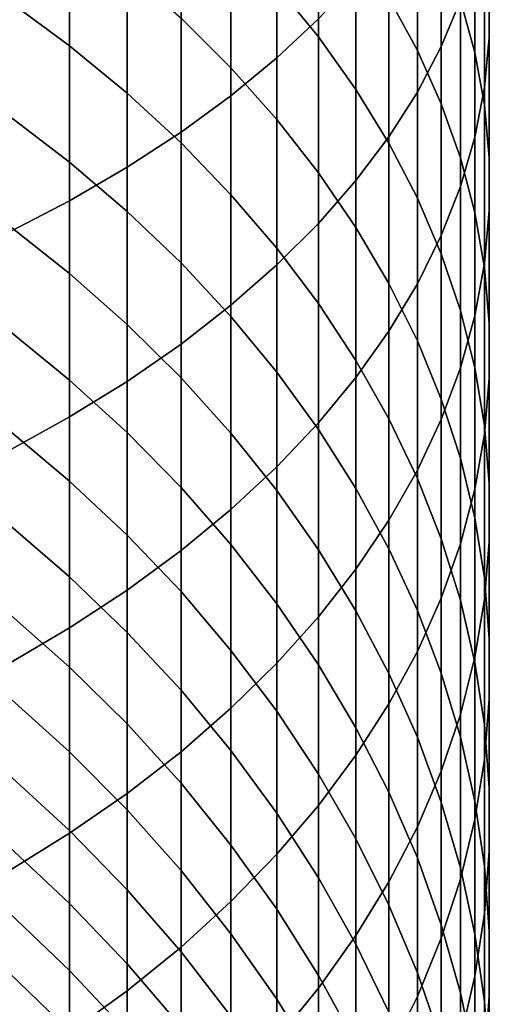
# Model space of a CAD drawing. Header units: metres. Extents: x -82 to 82, y -314 to 27.
# Tile 25 of 256: x 9 to 13, y -289 to -281. Entities that reach past the tile are written whole.
import ezdxf

# ---------------------------------------------------------------- set-up
doc = ezdxf.new("R2010")
doc.units = ezdxf.units.M
doc.layers.add('solid_K_24_41_04_000C07', color=7, linetype='CONTINUOUS')

msp = doc.modelspace()

# ---------------------------------------------------------------- linework, layer by layer
at = {"layer": 'solid_K_24_41_04_000C07'}
for points in [[(11.25833, -281.11084, 295.401611), (11.599305, -280.791504, 294.858459), (11.599305, -279.081451, 295.819916), (11.25833, -279.379608, 296.374969)], [(12.602203, -281.017639, 291.576691), (12.758869, -280.640381, 290.988159), (12.758869, -279.079651, 291.946686), (12.602203, -279.43396, 292.549316)], [(12.995064, -280.942871, 288.21933), (12.995064, -280.533264, 287.631561), (12.995064, -279.102081, 288.58844), (12.995064, -279.488708, 289.191589)], [(12.876787, -281.065887, 285.481476), (12.758869, -280.639832, 284.917725), (12.758869, -279.313171, 285.880707), (12.876787, -279.717194, 286.46048)], [(10.883164, -281.420135, 295.927734), (11.25833, -281.11084, 295.401611), (11.25833, -279.379608, 296.374969), (10.883164, -279.668396, 296.912659)], [(11.599305, -280.93869, 280.312164), (11.25833, -280.52121, 279.840271), (11.25833, -279.390442, 280.80249), (11.599305, -279.789429, 281.290131)], [(12.407265, -281.049103, 282.829681), (12.174646, -280.620026, 282.305267), (12.174646, -279.394135, 283.26944), (12.407265, -279.802673, 283.810028)], [(12.407265, -281.389679, 292.157074), (12.602203, -281.017639, 291.576691), (12.602203, -279.43396, 292.549316), (12.407265, -279.783356, 293.143616)], [(12.955599, -281.351837, 288.806213), (12.995064, -280.942871, 288.21933), (12.995064, -279.488708, 289.191589), (12.955599, -279.874725, 289.793793)], [(9.564411, -281.011719, 276.185425), (9.064858, -280.642822, 275.828186), (9.064858, -279.666656, 276.798065), (9.564411, -280.021515, 277.16925)], [(10.474946, -281.718506, 296.435272), (10.883164, -281.420135, 295.927734), (10.883164, -279.668396, 296.912659), (10.474946, -279.946991, 297.431305)], [(10.883164, -281.192291, 278.394012), (10.474946, -280.785492, 277.968445), (10.474946, -279.726685, 278.94223), (10.883164, -280.116791, 279.383179)], [(12.955599, -281.495209, 286.04953), (12.876787, -281.065887, 285.481476), (12.876787, -279.717194, 286.46048), (12.955599, -280.124298, 287.044678)], [(11.905053, -281.368011, 280.797394), (11.599305, -280.93869, 280.312164), (11.599305, -279.789429, 281.290131), (11.905053, -280.199707, 281.791565)], [(12.174646, -281.755341, 292.727539), (12.407265, -281.389679, 292.157074), (12.407265, -279.783356, 293.143616), (12.174646, -280.12674, 293.727753)], [(12.602203, -281.485657, 283.36322), (12.407265, -281.049103, 282.829681), (12.407265, -279.802673, 283.810028), (12.602203, -280.218323, 284.360016)], [(12.876787, -281.758942, 289.390442), (12.955599, -281.351837, 288.806213), (12.955599, -279.874725, 289.793793), (12.876787, -280.259003, 290.39328)], [(10.034917, -282.005035, 296.922638), (10.474946, -281.718506, 296.435272), (10.474946, -279.946991, 297.431305), (10.034917, -280.214508, 297.929352)], [(10.034917, -281.399811, 276.561249), (9.564411, -281.011719, 276.185425), (9.564411, -280.021515, 277.16925), (10.034917, -280.394806, 277.559784)], [(11.25833, -281.614044, 278.835175), (10.883164, -281.192291, 278.394012), (10.883164, -280.116791, 279.383179), (11.25833, -280.52121, 279.840271)], [(11.905053, -282.113556, 293.286316), (12.174646, -281.755341, 292.727539), (12.174646, -280.12674, 293.727753), (11.905053, -280.463135, 294.299927)], [(12.995064, -281.926514, 286.620209), (12.955599, -281.495209, 286.04953), (12.955599, -280.124298, 287.044678), (12.995064, -280.533264, 287.631561)], [(9.564411, -282.278839, 297.388367), (10.034917, -282.005035, 296.922638), (10.034917, -280.214508, 297.929352), (9.564411, -280.470154, 298.405304)], [(12.174646, -281.807831, 281.294525), (11.905053, -281.368011, 280.797394), (11.905053, -280.199707, 281.791565), (12.174646, -280.620026, 282.305267)], [(12.758869, -281.928345, 283.904266), (12.602203, -281.485657, 283.36322), (12.602203, -280.218323, 284.360016), (12.758869, -280.639832, 284.917725)], [(12.758869, -282.162964, 289.970184), (12.876787, -281.758942, 289.390442), (12.876787, -280.259003, 290.39328), (12.758869, -280.640381, 290.988159)], [(10.474946, -281.805939, 276.954559), (10.034917, -281.399811, 276.561249), (10.034917, -280.394806, 277.559784), (10.474946, -280.785492, 277.968445)], [(9.064858, -282.539093, 297.831055), (9.564411, -282.278839, 297.388367), (9.564411, -280.470154, 298.405304), (9.064858, -280.713135, 298.857666)], [(11.599305, -282.463196, 293.831787), (11.905053, -282.113556, 293.286316), (11.905053, -280.463135, 294.299927), (11.599305, -280.791504, 294.858459)], [(11.599305, -282.049408, 279.290619), (11.25833, -281.614044, 278.835175), (11.25833, -280.52121, 279.840271), (11.599305, -280.93869, 280.312164)], [(12.995064, -282.358459, 287.191772), (12.995064, -281.926514, 286.620209), (12.995064, -280.533264, 287.631561), (12.995064, -280.942871, 288.21933)], [(9.564411, -281.963257, 275.164124), (9.064858, -281.580872, 274.821381), (9.064858, -280.642822, 275.828186), (9.564411, -281.011719, 276.185425)], [(12.407265, -282.256805, 281.802002), (12.174646, -281.807831, 281.294525), (12.174646, -280.620026, 282.305267), (12.407265, -281.049103, 282.829681)], [(12.602203, -282.562622, 290.543732), (12.758869, -282.162964, 289.970184), (12.758869, -280.640381, 290.988159), (12.602203, -281.017639, 291.576691)], [(12.876787, -282.375824, 284.451172), (12.758869, -281.928345, 283.904266), (12.758869, -280.639832, 284.917725), (12.876787, -281.065887, 285.481476)], [(10.883164, -282.228882, 277.364105), (10.474946, -281.805939, 276.954559), (10.474946, -280.785492, 277.968445), (10.883164, -281.192291, 278.394012)], [(11.25833, -282.803223, 294.362213), (11.599305, -282.463196, 293.831787), (11.599305, -280.791504, 294.858459), (11.25833, -281.11084, 295.401611)], [(11.905053, -282.497131, 279.758942), (11.599305, -282.049408, 279.290619), (11.599305, -280.93869, 280.312164), (11.905053, -281.368011, 280.797394)], [(12.955599, -282.789764, 287.762451), (12.995064, -282.358459, 287.191772), (12.995064, -280.942871, 288.21933), (12.955599, -281.351837, 288.806213)], [(10.034917, -282.36557, 275.524719), (9.564411, -281.963257, 275.164124), (9.564411, -281.011719, 276.185425), (10.034917, -281.399811, 276.561249)], [(12.407265, -282.956787, 291.109344), (12.602203, -282.562622, 290.543732), (12.602203, -281.017639, 291.576691), (12.407265, -281.389679, 292.157074)], [(12.602203, -282.713623, 282.318329), (12.407265, -282.256805, 281.802002), (12.407265, -281.049103, 282.829681), (12.602203, -281.485657, 283.36322)], [(10.883164, -283.132599, 294.876038), (11.25833, -282.803223, 294.362213), (11.25833, -281.11084, 295.401611), (10.883164, -281.420135, 295.927734)], [(12.955599, -282.826752, 285.002258), (12.876787, -282.375824, 284.451172), (12.876787, -281.065887, 285.481476), (12.955599, -281.495209, 286.04953)], [(11.25833, -282.667297, 277.788696), (10.883164, -282.228882, 277.364105), (10.883164, -281.192291, 278.394012), (11.25833, -281.614044, 278.835175)], [(12.174646, -282.95578, 280.238739), (11.905053, -282.497131, 279.758942), (11.905053, -281.368011, 280.797394), (12.174646, -281.807831, 281.294525)], [(12.876787, -283.219086, 288.330505), (12.955599, -282.789764, 287.762451), (12.955599, -281.351837, 288.806213), (12.876787, -281.758942, 289.390442)], [(10.474946, -282.78656, 275.902069), (10.034917, -282.36557, 275.524719), (10.034917, -281.399811, 276.561249), (10.474946, -281.805939, 276.954559)], [(10.474946, -283.450348, 295.371674), (10.883164, -283.132599, 294.876038), (10.883164, -281.420135, 295.927734), (10.474946, -281.718506, 296.435272)], [(12.174646, -283.344177, 291.665253), (12.407265, -282.956787, 291.109344), (12.407265, -281.389679, 292.157074), (12.174646, -281.755341, 292.727539)], [(12.758869, -283.176849, 282.841888), (12.602203, -282.713623, 282.318329), (12.602203, -281.485657, 283.36322), (12.758869, -281.928345, 283.904266)], [(12.995064, -283.279724, 285.555908), (12.955599, -282.826752, 285.002258), (12.955599, -281.495209, 286.04953), (12.995064, -281.926514, 286.620209)], [(9.564411, -282.874725, 274.106903), (9.064858, -282.479401, 273.779175), (9.064858, -281.580872, 274.821381), (9.564411, -281.963257, 275.164124)], [(11.599305, -283.119934, 278.22702), (11.25833, -282.667297, 277.788696), (11.25833, -281.614044, 278.835175), (11.599305, -282.049408, 279.290619)], [(10.034917, -283.755432, 295.847626), (10.474946, -283.450348, 295.371674), (10.474946, -281.718506, 296.435272), (10.034917, -282.005035, 296.922638)], [(11.905053, -283.723663, 292.209839), (12.174646, -283.344177, 291.665253), (12.174646, -281.755341, 292.727539), (11.905053, -282.113556, 293.286316)], [(12.758869, -283.645172, 288.894257), (12.876787, -283.219086, 288.330505), (12.876787, -281.758942, 289.390442), (12.758869, -282.162964, 289.970184)], [(10.883164, -283.224976, 276.295013), (10.474946, -282.78656, 275.902069), (10.474946, -281.805939, 276.954559), (10.883164, -282.228882, 277.364105)], [(12.407265, -283.424011, 280.728546), (12.174646, -282.95578, 280.238739), (12.174646, -281.807831, 281.294525), (12.407265, -282.256805, 281.802002)], [(12.876787, -283.645081, 283.371155), (12.758869, -283.176849, 282.841888), (12.758869, -281.928345, 283.904266), (12.876787, -282.375824, 284.451172)], [(12.995064, -283.733398, 286.110352), (12.995064, -283.279724, 285.555908), (12.995064, -281.926514, 286.620209), (12.995064, -282.358459, 287.191772)], [(10.034917, -283.290649, 274.451721), (9.564411, -282.874725, 274.106903), (9.564411, -281.963257, 275.164124), (10.034917, -282.36557, 275.524719)], [(9.564411, -284.046997, 296.30246), (10.034917, -283.755432, 295.847626), (10.034917, -282.005035, 296.922638), (9.564411, -282.278839, 297.388367)], [(11.905053, -283.585358, 278.677734), (11.599305, -283.119934, 278.22702), (11.599305, -282.049408, 279.290619), (11.905053, -282.497131, 279.758942)], [(11.599305, -284.094086, 292.741394), (11.905053, -283.723663, 292.209839), (11.905053, -282.113556, 293.286316), (11.599305, -282.463196, 293.831787)], [(12.602203, -284.06665, 289.451965), (12.758869, -283.645172, 288.894257), (12.758869, -282.162964, 289.970184), (12.602203, -282.562622, 290.543732)], [(11.25833, -283.679443, 276.702393), (10.883164, -283.224976, 276.295013), (10.883164, -282.228882, 277.364105), (11.25833, -282.667297, 277.788696)], [(12.602203, -283.90036, 281.226868), (12.407265, -283.424011, 280.728546), (12.407265, -282.256805, 281.802002), (12.602203, -282.713623, 282.318329)], [(9.064858, -284.324127, 296.734772), (9.564411, -284.046997, 296.30246), (9.564411, -282.278839, 297.388367), (9.064858, -282.539093, 297.831055)], [(10.474946, -283.725861, 274.812561), (10.034917, -283.290649, 274.451721), (10.034917, -282.36557, 275.524719), (10.474946, -282.78656, 275.902069)], [(12.955599, -284.116913, 283.904449), (12.876787, -283.645081, 283.371155), (12.876787, -282.375824, 284.451172), (12.955599, -282.826752, 285.002258)], [(12.955599, -284.186371, 286.663971), (12.995064, -283.733398, 286.110352), (12.995064, -282.358459, 287.191772), (12.955599, -282.789764, 287.762451)], [(9.564411, -283.744751, 273.01535), (9.064858, -283.337097, 272.703094), (9.064858, -282.479401, 273.779175), (9.564411, -282.874725, 274.106903)], [(11.25833, -284.454315, 293.258331), (11.599305, -284.094086, 292.741394), (11.599305, -282.463196, 293.831787), (11.25833, -282.803223, 294.362213)], [(12.174646, -284.062164, 279.139465), (11.905053, -283.585358, 278.677734), (11.905053, -282.497131, 279.758942), (12.174646, -282.95578, 280.238739)], [(12.407265, -284.4823, 290.001953), (12.602203, -284.06665, 289.451965), (12.602203, -282.562622, 290.543732), (12.407265, -282.956787, 291.109344)], [(11.599305, -284.148621, 277.122925), (11.25833, -283.679443, 276.702393), (11.25833, -282.667297, 277.788696), (11.599305, -283.119934, 278.22702)], [(12.758869, -284.383423, 281.732178), (12.602203, -283.90036, 281.226868), (12.602203, -282.713623, 282.318329), (12.758869, -283.176849, 282.841888)], [(10.883164, -284.179077, 275.188324), (10.474946, -283.725861, 274.812561), (10.474946, -282.78656, 275.902069), (10.883164, -283.224976, 276.295013)], [(10.883164, -284.803253, 293.759064), (11.25833, -284.454315, 293.258331), (11.25833, -282.803223, 294.362213), (10.883164, -283.132599, 294.876038)], [(12.876787, -284.637299, 287.215088), (12.955599, -284.186371, 286.663971), (12.955599, -282.789764, 287.762451), (12.876787, -283.219086, 288.330505)], [(10.034917, -284.173645, 273.343872), (9.564411, -283.744751, 273.01535), (9.564411, -282.874725, 274.106903), (10.034917, -283.290649, 274.451721)], [(12.995064, -284.590881, 284.440186), (12.955599, -284.116913, 283.904449), (12.955599, -282.826752, 285.002258), (12.995064, -283.279724, 285.555908)], [(12.407265, -284.54892, 279.61087), (12.174646, -284.062164, 279.139465), (12.174646, -282.95578, 280.238739), (12.407265, -283.424011, 280.728546)], [(12.174646, -284.890869, 290.542542), (12.407265, -284.4823, 290.001953), (12.407265, -282.956787, 291.109344), (12.174646, -283.344177, 291.665253)], [(10.474946, -285.139862, 294.242096), (10.883164, -284.803253, 293.759064), (10.883164, -283.132599, 294.876038), (10.474946, -283.450348, 295.371674)], [(11.905053, -284.631073, 277.555359), (11.599305, -284.148621, 277.122925), (11.599305, -283.119934, 278.22702), (11.905053, -283.585358, 278.677734)], [(11.25833, -284.648956, 275.57785), (10.883164, -284.179077, 275.188324), (10.883164, -283.224976, 276.295013), (11.25833, -283.679443, 276.702393)], [(12.876787, -284.871735, 282.242981), (12.758869, -284.383423, 281.732178), (12.758869, -283.176849, 282.841888), (12.876787, -283.645081, 283.371155)], [(12.758869, -285.084778, 287.761993), (12.876787, -284.637299, 287.215088), (12.876787, -283.219086, 288.330505), (12.758869, -283.645172, 288.894257)], [(10.474946, -284.622467, 273.687653), (10.034917, -284.173645, 273.343872), (10.034917, -283.290649, 274.451721), (10.474946, -283.725861, 274.812561)], [(12.995064, -285.065613, 284.976746), (12.995064, -284.590881, 284.440186), (12.995064, -283.279724, 285.555908), (12.995064, -283.733398, 286.110352)], [(9.564411, -284.572021, 271.891022), (9.064858, -284.152618, 271.594727), (9.064858, -283.337097, 272.703094), (9.564411, -283.744751, 273.01535)], [(11.905053, -285.291077, 291.072052), (12.174646, -284.890869, 290.542542), (12.174646, -283.344177, 291.665253), (11.905053, -283.723663, 292.209839)], [(10.034917, -285.463074, 294.705933), (10.474946, -285.139862, 294.242096), (10.474946, -283.450348, 295.371674), (10.034917, -283.755432, 295.847626)], [(12.602203, -285.044159, 280.090424), (12.407265, -284.54892, 279.61087), (12.407265, -283.424011, 280.728546), (12.602203, -283.90036, 281.226868)], [(12.174646, -285.125336, 277.998383), (11.905053, -284.631073, 277.555359), (11.905053, -283.585358, 278.677734), (12.174646, -284.062164, 279.139465)], [(11.599305, -285.134003, 275.97998), (11.25833, -284.648956, 275.57785), (11.25833, -283.679443, 276.702393), (11.599305, -284.148621, 277.122925)], [(12.602203, -285.527466, 288.30304), (12.758869, -285.084778, 287.761993), (12.758869, -283.645172, 288.894257), (12.602203, -284.06665, 289.451965)], [(12.955599, -285.36377, 282.75769), (12.876787, -284.871735, 282.242981), (12.876787, -283.645081, 283.371155), (12.955599, -284.116913, 283.904449)], [(10.034917, -285.013275, 272.202759), (9.564411, -284.572021, 271.891022), (9.564411, -283.744751, 273.01535), (10.034917, -284.173645, 273.343872)], [(9.564411, -285.771942, 295.14917), (10.034917, -285.463074, 294.705933), (10.034917, -283.755432, 295.847626), (9.564411, -284.046997, 296.30246)], [(10.883164, -285.089844, 274.045624), (10.474946, -284.622467, 273.687653), (10.474946, -283.725861, 274.812561), (10.883164, -284.179077, 275.188324)], [(11.599305, -285.681702, 291.588959), (11.905053, -285.291077, 291.072052), (11.905053, -283.723663, 292.209839), (11.599305, -284.094086, 292.741394)], [(12.955599, -285.539612, 285.512482), (12.995064, -285.065613, 284.976746), (12.995064, -283.733398, 286.110352), (12.955599, -284.186371, 286.663971)], [(12.758869, -285.546356, 280.576752), (12.602203, -285.044159, 280.090424), (12.602203, -283.90036, 281.226868), (12.758869, -284.383423, 281.732178)], [(9.064858, -286.065552, 295.570465), (9.564411, -285.771942, 295.14917), (9.564411, -284.046997, 296.30246), (9.064858, -284.324127, 296.734772)], [(11.25833, -286.061584, 292.091614), (11.599305, -285.681702, 291.588959), (11.599305, -284.094086, 292.741394), (11.25833, -284.454315, 293.258331)], [(12.407265, -285.629913, 278.450623), (12.174646, -285.125336, 277.998383), (12.174646, -284.062164, 279.139465), (12.407265, -284.54892, 279.61087)], [(12.407265, -285.96402, 288.836578), (12.602203, -285.527466, 288.30304), (12.602203, -284.06665, 289.451965), (12.407265, -284.4823, 290.001953)], [(9.564411, -285.355347, 270.735657), (9.064858, -284.924835, 270.45575), (9.064858, -284.152618, 271.594727), (9.564411, -284.572021, 271.891022)], [(10.474946, -285.475006, 272.528992), (10.034917, -285.013275, 272.202759), (10.034917, -284.173645, 273.343872), (10.474946, -284.622467, 273.687653)], [(11.25833, -285.574371, 274.416779), (10.883164, -285.089844, 274.045624), (10.883164, -284.179077, 275.188324), (11.25833, -284.648956, 275.57785)], [(11.905053, -285.632751, 276.393494), (11.599305, -285.134003, 275.97998), (11.599305, -284.148621, 277.122925), (11.905053, -284.631073, 277.555359)], [(12.876787, -286.011414, 286.045807), (12.955599, -285.539612, 285.512482), (12.955599, -284.186371, 286.663971), (12.876787, -284.637299, 287.215088)], [(12.995064, -285.858063, 283.27475), (12.955599, -285.36377, 282.75769), (12.955599, -284.116913, 283.904449), (12.995064, -284.590881, 284.440186)], [(12.876787, -286.053986, 281.068359), (12.758869, -285.546356, 280.576752), (12.758869, -284.383423, 281.732178), (12.876787, -284.871735, 282.242981)], [(10.883164, -286.429596, 292.578522), (11.25833, -286.061584, 292.091614), (11.25833, -284.454315, 293.258331), (10.883164, -284.803253, 293.759064)], [(12.174646, -286.393097, 289.360992), (12.407265, -285.96402, 288.836578), (12.407265, -284.4823, 290.001953), (12.174646, -284.890869, 290.542542)], [(10.034917, -285.808289, 271.030151), (9.564411, -285.355347, 270.735657), (9.564411, -284.572021, 271.891022), (10.034917, -285.013275, 272.202759)], [(12.602203, -286.14328, 278.910767), (12.407265, -285.629913, 278.450623), (12.407265, -284.54892, 279.61087), (12.602203, -285.044159, 280.090424)], [(12.995064, -286.353119, 283.792603), (12.995064, -285.858063, 283.27475), (12.995064, -284.590881, 284.440186), (12.995064, -285.065613, 284.976746)], [(10.883164, -285.955841, 272.868683), (10.474946, -285.475006, 272.528992), (10.474946, -284.622467, 273.687653), (10.883164, -285.089844, 274.045624)], [(11.599305, -286.074554, 274.799896), (11.25833, -285.574371, 274.416779), (11.25833, -284.648956, 275.57785), (11.599305, -285.134003, 275.97998)], [(12.174646, -286.143738, 276.817139), (11.905053, -285.632751, 276.393494), (11.905053, -284.631073, 277.555359), (12.174646, -285.125336, 277.998383)], [(12.758869, -286.479675, 286.575043), (12.876787, -286.011414, 286.045807), (12.876787, -284.637299, 287.215088), (12.758869, -285.084778, 287.761993)], [(10.474946, -286.784546, 293.048187), (10.883164, -286.429596, 292.578522), (10.883164, -284.803253, 293.759064), (10.474946, -285.139862, 294.242096)], [(11.905053, -286.813416, 289.874695), (12.174646, -286.393097, 289.360992), (12.174646, -284.890869, 290.542542), (11.905053, -285.291077, 291.072052)], [(12.955599, -286.565491, 281.563721), (12.876787, -286.053986, 281.068359), (12.876787, -284.871735, 282.242981), (12.955599, -285.36377, 282.75769)], [(9.564411, -286.093536, 269.550934), (9.064858, -285.652557, 269.287842), (9.064858, -284.924835, 270.45575), (9.564411, -285.355347, 270.735657)], [(10.474946, -286.282257, 271.338318), (10.034917, -285.808289, 271.030151), (10.034917, -285.013275, 272.202759), (10.474946, -285.475006, 272.528992)], [(12.758869, -286.663849, 279.37735), (12.602203, -286.14328, 278.910767), (12.602203, -285.044159, 280.090424), (12.758869, -285.546356, 280.576752)], [(12.955599, -286.847412, 284.309692), (12.995064, -286.353119, 283.792603), (12.995064, -285.065613, 284.976746), (12.955599, -285.539612, 285.512482)], [(10.034917, -287.125427, 293.499237), (10.474946, -286.784546, 293.048187), (10.474946, -285.139862, 294.242096), (10.034917, -285.463074, 294.705933)], [(11.25833, -286.454315, 273.220856), (10.883164, -285.955841, 272.868683), (10.883164, -285.089844, 274.045624), (11.25833, -285.574371, 274.416779)], [(11.905053, -286.588898, 275.193878), (11.599305, -286.074554, 274.799896), (11.599305, -285.134003, 275.97998), (11.905053, -285.632751, 276.393494)], [(12.407265, -286.665375, 277.249603), (12.174646, -286.143738, 276.817139), (12.174646, -285.125336, 277.998383), (12.407265, -285.629913, 278.450623)], [(12.602203, -286.942871, 287.098602), (12.758869, -286.479675, 286.575043), (12.758869, -285.084778, 287.761993), (12.602203, -285.527466, 288.30304)], [(11.599305, -287.223694, 290.376129), (11.905053, -286.813416, 289.874695), (11.905053, -285.291077, 291.072052), (11.599305, -285.681702, 291.588959)], [(10.034917, -286.557495, 269.827759), (9.564411, -286.093536, 269.550934), (9.564411, -285.355347, 270.735657), (10.034917, -285.808289, 271.030151)], [(12.995064, -287.079376, 282.06134), (12.955599, -286.565491, 281.563721), (12.955599, -285.36377, 282.75769), (12.995064, -285.858063, 283.27475)], [(9.564411, -287.451172, 293.930237), (10.034917, -287.125427, 293.499237), (10.034917, -285.463074, 294.705933), (9.564411, -285.771942, 295.14917)], [(10.883164, -286.775818, 271.659241), (10.474946, -286.282257, 271.338318), (10.474946, -285.475006, 272.528992), (10.883164, -285.955841, 272.868683)], [(12.407265, -287.399689, 287.614929), (12.602203, -286.942871, 287.098602), (12.602203, -285.527466, 288.30304), (12.407265, -285.96402, 288.836578)], [(12.876787, -287.190063, 279.848999), (12.758869, -286.663849, 279.37735), (12.758869, -285.546356, 280.576752), (12.876787, -286.053986, 281.068359)], [(12.876787, -287.339447, 284.824402), (12.955599, -286.847412, 284.309692), (12.955599, -285.539612, 285.512482), (12.876787, -286.011414, 286.045807)], [(11.599305, -286.968903, 273.584442), (11.25833, -286.454315, 273.220856), (11.25833, -285.574371, 274.416779), (11.599305, -286.074554, 274.799896)], [(12.174646, -287.115845, 275.597473), (11.905053, -286.588898, 275.193878), (11.905053, -285.632751, 276.393494), (12.174646, -286.143738, 276.817139)], [(12.602203, -287.196106, 277.689575), (12.407265, -286.665375, 277.249603), (12.407265, -285.629913, 278.450623), (12.602203, -286.14328, 278.910767)], [(9.564411, -286.785492, 268.338654), (9.064858, -286.334686, 268.092743), (9.064858, -285.652557, 269.287842), (9.564411, -286.093536, 269.550934)], [(11.25833, -287.622711, 290.86377), (11.599305, -287.223694, 290.376129), (11.599305, -285.681702, 291.588959), (11.25833, -286.061584, 292.091614)], [(9.064858, -287.760773, 294.339905), (9.564411, -287.451172, 293.930237), (9.564411, -285.771942, 295.14917), (9.064858, -286.065552, 295.570465)], [(10.474946, -287.042999, 270.117401), (10.034917, -286.557495, 269.827759), (10.034917, -285.808289, 271.030151), (10.474946, -286.282257, 271.338318)], [(12.995064, -287.593994, 282.559723), (12.995064, -287.079376, 282.06134), (12.995064, -285.858063, 283.27475), (12.995064, -286.353119, 283.792603)], [(11.25833, -287.287506, 271.991943), (10.883164, -286.775818, 271.659241), (10.883164, -285.955841, 272.868683), (11.25833, -286.454315, 273.220856)], [(12.174646, -287.848663, 288.122406), (12.407265, -287.399689, 287.614929), (12.407265, -285.96402, 288.836578), (12.174646, -286.393097, 289.360992)], [(12.758869, -287.827759, 285.335205), (12.876787, -287.339447, 284.824402), (12.876787, -286.011414, 286.045807), (12.758869, -286.479675, 286.575043)], [(10.034917, -287.259766, 268.597351), (9.564411, -286.785492, 268.338654), (9.564411, -286.093536, 269.550934), (10.034917, -286.557495, 269.827759)], [(10.883164, -288.009186, 291.336151), (11.25833, -287.622711, 290.86377), (11.25833, -286.061584, 292.091614), (10.883164, -286.429596, 292.578522)], [(11.905053, -287.498077, 273.958282), (11.599305, -286.968903, 273.584442), (11.599305, -286.074554, 274.799896), (11.905053, -286.588898, 275.193878)], [(12.955599, -287.720276, 280.32428), (12.876787, -287.190063, 279.848999), (12.876787, -286.053986, 281.068359), (12.955599, -286.565491, 281.563721)], [(12.407265, -287.653748, 276.009521), (12.174646, -287.115845, 275.597473), (12.174646, -286.143738, 276.817139), (12.407265, -286.665375, 277.249603)], [(12.758869, -287.734253, 278.135773), (12.602203, -287.196106, 277.689575), (12.602203, -286.14328, 278.910767), (12.758869, -286.663849, 279.37735)], [(10.883164, -287.548584, 270.419067), (10.474946, -287.042999, 270.117401), (10.474946, -286.282257, 271.338318), (10.883164, -286.775818, 271.659241)], [(9.564411, -287.430206, 267.100555), (9.064858, -286.970245, 266.872223), (9.064858, -286.334686, 268.092743), (9.564411, -286.785492, 268.338654)], [(12.955599, -288.10788, 283.057343), (12.995064, -287.593994, 282.559723), (12.995064, -286.353119, 283.792603), (12.955599, -286.847412, 284.309692)], [(10.474946, -288.382019, 291.791779), (10.883164, -288.009186, 291.336151), (10.883164, -286.429596, 292.578522), (10.474946, -286.784546, 293.048187)], [(11.905053, -288.288483, 288.619537), (12.174646, -287.848663, 288.122406), (12.174646, -286.393097, 289.360992), (11.905053, -286.813416, 289.874695)], [(11.599305, -287.815735, 272.335388), (11.25833, -287.287506, 271.991943), (11.25833, -286.454315, 273.220856), (11.599305, -286.968903, 273.584442)], [(12.602203, -288.310822, 285.840515), (12.758869, -287.827759, 285.335205), (12.758869, -286.479675, 286.575043), (12.602203, -286.942871, 287.098602)], [(10.474946, -287.756073, 268.868073), (10.034917, -287.259766, 268.597351), (10.034917, -286.557495, 269.827759), (10.474946, -287.042999, 270.117401)], [(12.174646, -288.040161, 274.341278), (11.905053, -287.498077, 273.958282), (11.905053, -286.588898, 275.193878), (12.174646, -287.115845, 275.597473)], [(12.995064, -288.25296, 280.801727), (12.955599, -287.720276, 280.32428), (12.955599, -286.565491, 281.563721), (12.995064, -287.079376, 282.06134)], [(12.602203, -288.20105, 276.428711), (12.407265, -287.653748, 276.009521), (12.407265, -286.665375, 277.249603), (12.602203, -287.196106, 277.689575)], [(12.876787, -288.278259, 278.586761), (12.758869, -287.734253, 278.135773), (12.758869, -286.663849, 279.37735), (12.876787, -287.190063, 279.848999)], [(10.034917, -287.914093, 267.34079), (9.564411, -287.430206, 267.100555), (9.564411, -286.785492, 268.338654), (10.034917, -287.259766, 268.597351)], [(10.034917, -288.740021, 292.22934), (10.474946, -288.382019, 291.791779), (10.474946, -286.784546, 293.048187), (10.034917, -287.125427, 293.499237)], [(11.25833, -288.072693, 270.731781), (10.883164, -287.548584, 270.419067), (10.883164, -286.775818, 271.659241), (11.25833, -287.287506, 271.991943)], [(11.599305, -288.717804, 289.104767), (11.905053, -288.288483, 288.619537), (11.905053, -286.813416, 289.874695), (11.599305, -287.223694, 290.376129)], [(12.876787, -288.619385, 283.552704), (12.955599, -288.10788, 283.057343), (12.955599, -286.847412, 284.309692), (12.876787, -287.339447, 284.824402)], [(9.564411, -288.026672, 265.838562), (9.064858, -287.558258, 265.628113), (9.064858, -286.970245, 266.872223), (9.564411, -287.430206, 267.100555)], [(11.905053, -288.358917, 272.688538), (11.599305, -287.815735, 272.335388), (11.599305, -286.968903, 273.584442), (11.905053, -287.498077, 273.958282)], [(12.407265, -288.78717, 286.338837), (12.602203, -288.310822, 285.840515), (12.602203, -286.942871, 287.098602), (12.407265, -287.399689, 287.614929)], [(10.883164, -288.272919, 269.150024), (10.474946, -287.756073, 268.868073), (10.474946, -287.042999, 270.117401), (10.883164, -287.548584, 270.419067)], [(12.995064, -288.786438, 281.279877), (12.995064, -288.25296, 280.801727), (12.995064, -287.079376, 282.06134), (12.995064, -287.593994, 282.559723)], [(9.564411, -289.082123, 292.647461), (10.034917, -288.740021, 292.22934), (10.034917, -287.125427, 293.499237), (9.564411, -287.451172, 293.930237)], [(12.407265, -288.593597, 274.732269), (12.174646, -288.040161, 274.341278), (12.174646, -287.115845, 275.597473), (12.407265, -287.653748, 276.009521)], [(11.25833, -289.135284, 289.57666), (11.599305, -288.717804, 289.104767), (11.599305, -287.223694, 290.376129), (11.25833, -287.622711, 290.86377)], [(12.758869, -288.756012, 276.853821), (12.602203, -288.20105, 276.428711), (12.602203, -287.196106, 277.689575), (12.758869, -287.734253, 278.135773)], [(12.955599, -288.826447, 279.041229), (12.876787, -288.278259, 278.586761), (12.876787, -287.190063, 279.848999), (12.955599, -287.720276, 280.32428)], [(10.474946, -288.420471, 267.592194), (10.034917, -287.914093, 267.34079), (10.034917, -287.259766, 268.597351), (10.474946, -287.756073, 268.868073)], [(11.599305, -288.61377, 271.054596), (11.25833, -288.072693, 270.731781), (11.25833, -287.287506, 271.991943), (11.599305, -287.815735, 272.335388)], [(12.174646, -289.255402, 286.828644), (12.407265, -288.78717, 286.338837), (12.407265, -287.399689, 287.614929), (12.174646, -287.848663, 288.122406)], [(12.758869, -289.127014, 284.044281), (12.876787, -288.619385, 283.552704), (12.876787, -287.339447, 284.824402), (12.758869, -287.827759, 285.335205)], [(9.064858, -289.407318, 293.044891), (9.564411, -289.082123, 292.647461), (9.564411, -287.451172, 293.930237), (9.064858, -287.760773, 294.339905)], [(10.034917, -288.51947, 266.059937), (9.564411, -288.026672, 265.838562), (9.564411, -287.430206, 267.100555), (10.034917, -287.914093, 267.34079)], [(9.564411, -288.574066, 264.554474), (9.064858, -288.09787, 264.362244), (9.064858, -287.558258, 265.628113), (9.564411, -288.026672, 265.838562)], [(11.25833, -288.808716, 269.442291), (10.883164, -288.272919, 269.150024), (10.883164, -287.548584, 270.419067), (11.25833, -288.072693, 270.731781)], [(12.174646, -288.915375, 273.050354), (11.905053, -288.358917, 272.688538), (11.905053, -287.498077, 273.958282), (12.174646, -288.040161, 274.341278)], [(10.883164, -289.539703, 290.033783), (11.25833, -289.135284, 289.57666), (11.25833, -287.622711, 290.86377), (10.883164, -288.009186, 291.336151)], [(12.602203, -289.156616, 275.130035), (12.407265, -288.593597, 274.732269), (12.407265, -287.653748, 276.009521), (12.602203, -288.20105, 276.428711)], [(12.955599, -289.319122, 281.757324), (12.995064, -288.786438, 281.279877), (12.995064, -287.593994, 282.559723), (12.955599, -288.10788, 283.057343)], [(12.876787, -289.316986, 277.283508), (12.758869, -288.756012, 276.853821), (12.758869, -287.734253, 278.135773), (12.876787, -288.278259, 278.586761)], [(12.995064, -289.377106, 279.497803), (12.955599, -288.826447, 279.041229), (12.955599, -287.720276, 280.32428), (12.995064, -288.25296, 280.801727)], [(10.883164, -288.947784, 267.853973), (10.474946, -288.420471, 267.592194), (10.474946, -287.756073, 268.868073), (10.883164, -288.272919, 269.150024)], [(11.905053, -289.170166, 271.386566), (11.599305, -288.61377, 271.054596), (11.599305, -287.815735, 272.335388), (11.905053, -288.358917, 272.688538)], [(11.905053, -289.71405, 287.308411), (12.174646, -289.255402, 286.828644), (12.174646, -287.848663, 288.122406), (11.905053, -288.288483, 288.619537)], [(12.602203, -289.629211, 284.530609), (12.758869, -289.127014, 284.044281), (12.758869, -287.827759, 285.335205), (12.602203, -288.310822, 285.840515)], [(10.474946, -289.035187, 266.291626), (10.034917, -288.51947, 266.059937), (10.034917, -287.914093, 267.34079), (10.474946, -288.420471, 267.592194)], [(10.034917, -289.075012, 264.756714), (9.564411, -288.574066, 264.554474), (9.564411, -288.026672, 265.838562), (10.034917, -288.51947, 266.059937)], [(10.474946, -289.92981, 290.474701), (10.883164, -289.539703, 290.033783), (10.883164, -288.009186, 291.336151), (10.474946, -288.382019, 291.791779)], [(12.407265, -289.483459, 273.419708), (12.174646, -288.915375, 273.050354), (12.174646, -288.040161, 274.341278), (12.407265, -288.593597, 274.732269)], [(9.564411, -289.071503, 263.250244), (9.064858, -288.588287, 263.076538), (9.064858, -288.09787, 264.362244), (9.564411, -288.574066, 264.554474)], [(11.599305, -289.361847, 269.744019), (11.25833, -288.808716, 269.442291), (11.25833, -288.072693, 270.731781), (11.599305, -288.61377, 271.054596)], [(12.876787, -289.849365, 282.232605), (12.955599, -289.319122, 281.757324), (12.955599, -288.10788, 283.057343), (12.876787, -288.619385, 283.552704)], [(12.758869, -289.72757, 275.533417), (12.602203, -289.156616, 275.130035), (12.602203, -288.20105, 276.428711), (12.758869, -288.756012, 276.853821)], [(11.25833, -289.494476, 268.125366), (10.883164, -288.947784, 267.853973), (10.883164, -288.272919, 269.150024), (11.25833, -288.808716, 269.442291)], [(11.599305, -290.161774, 287.776764), (11.905053, -289.71405, 287.308411), (11.905053, -288.288483, 288.619537), (11.599305, -288.717804, 289.104767)], [(12.955599, -289.882294, 277.716522), (12.876787, -289.316986, 277.283508), (12.876787, -288.278259, 278.586761), (12.955599, -288.826447, 279.041229)], [(12.995064, -289.92865, 279.955048), (12.995064, -289.377106, 279.497803), (12.995064, -288.25296, 280.801727), (12.995064, -288.786438, 281.279877)], [(12.174646, -289.740173, 271.726654), (11.905053, -289.170166, 271.386566), (11.905053, -288.358917, 272.688538), (12.174646, -288.915375, 273.050354)], [(12.407265, -290.124451, 285.010193), (12.602203, -289.629211, 284.530609), (12.602203, -288.310822, 285.840515), (12.407265, -288.78717, 286.338837)], [(10.034917, -290.304443, 290.898132), (10.474946, -289.92981, 290.474701), (10.474946, -288.382019, 291.791779), (10.034917, -288.740021, 292.22934)], [(10.883164, -289.572205, 266.532898), (10.474946, -289.035187, 266.291626), (10.474946, -288.420471, 267.592194), (10.883164, -288.947784, 267.853973)], [(10.474946, -289.599274, 264.968323), (10.034917, -289.075012, 264.756714), (10.034917, -288.51947, 266.059937), (10.474946, -289.035187, 266.291626)], [(9.564411, -289.518311, 261.927795), (9.064858, -289.028748, 261.772858), (9.064858, -288.588287, 263.076538), (9.564411, -289.071503, 263.250244)], [(10.034917, -289.579895, 263.433014), (9.564411, -289.071503, 263.250244), (9.564411, -288.574066, 264.554474), (10.034917, -289.075012, 264.756714)], [(11.905053, -289.930603, 270.05426), (11.599305, -289.361847, 269.744019), (11.599305, -288.61377, 271.054596), (11.905053, -289.170166, 271.386566)], [(12.602203, -290.061432, 273.795502), (12.407265, -289.483459, 273.419708), (12.407265, -288.593597, 274.732269), (12.602203, -289.156616, 275.130035)], [(12.758869, -290.375549, 282.704254), (12.876787, -289.849365, 282.232605), (12.876787, -288.619385, 283.552704), (12.758869, -289.127014, 284.044281)], [(9.564411, -290.662415, 291.302765), (10.034917, -290.304443, 290.898132), (10.034917, -288.740021, 292.22934), (9.564411, -289.082123, 292.647461)], [(11.25833, -290.597137, 288.232208), (11.599305, -290.161774, 287.776764), (11.599305, -288.717804, 289.104767), (11.25833, -289.135284, 289.57666)], [(12.876787, -290.304718, 275.941162), (12.758869, -289.72757, 275.533417), (12.758869, -288.756012, 276.853821), (12.876787, -289.316986, 277.283508)], [(11.599305, -290.058807, 268.405548), (11.25833, -289.494476, 268.125366), (11.25833, -288.808716, 269.442291), (11.599305, -289.361847, 269.744019)], [(12.174646, -290.611206, 285.481567), (12.407265, -290.124451, 285.010193), (12.407265, -288.78717, 286.338837), (12.174646, -289.255402, 286.828644)], [(12.955599, -290.479309, 280.411591), (12.995064, -289.92865, 279.955048), (12.995064, -288.786438, 281.279877), (12.955599, -289.319122, 281.757324)], [(12.995064, -290.450165, 278.151489), (12.955599, -289.882294, 277.716522), (12.955599, -288.826447, 279.041229), (12.995064, -289.377106, 279.497803)]]:
    msp.add_3dface(points, dxfattribs=at)

doc.saveas('drawing.dxf')
